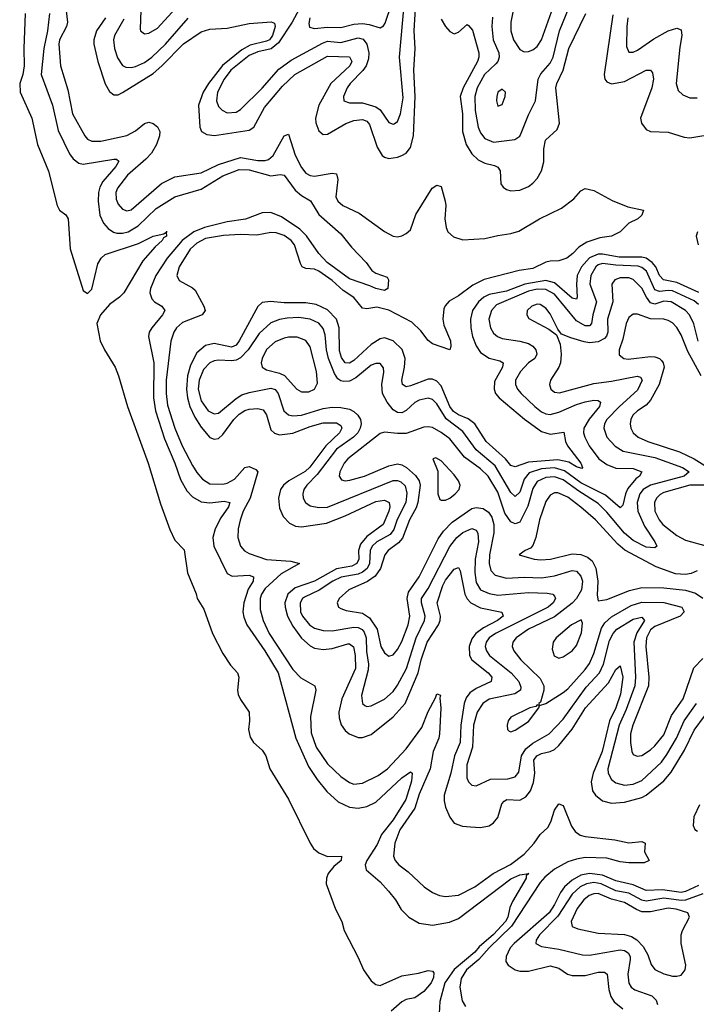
# Model space of a CAD drawing. Header units: inches. Extents: x 1552611 to 1694776, y 811966 to 917215.
# Tile 211 of 256: x 1573839 to 1576939, y 892211 to 896722. Entities that reach past the tile are written whole.
import ezdxf

# ---------------------------------------------------------------- set-up
doc = ezdxf.new("R2010")
doc.units = ezdxf.units.IN
doc.header["$MEASUREMENT"] = 0
doc.layers.add('B5879', color=7, linetype='Continuous')

msp = doc.modelspace()

# ---------------------------------------------------------------- linework, layer by layer
at = {"layer": 'B5879', "color": 5}
for points, elevation in [([(1576110, 896808), (1576090.1, 896710), (1576089.1, 896670), (1576101, 896630), (1576130, 896585.5), (1576150, 896574.4), (1576170, 896575.6), (1576190, 896584.1), (1576210, 896599.7), (1576229.9, 896630), (1576313.2, 896866.8)], 860), ([(1576005.9, 896734.1), (1576002.1, 896690), (1576008.1, 896630), (1576033.8, 896570), (1576035.7, 896550), (1576029.6, 896530), (1576021.1, 896518.9), (1575969.3, 896470), (1575935, 896410), (1575924.6, 896370), (1575925.9, 896305.9), (1575939, 896230), (1575950, 896203.8), (1575970, 896177.5), (1576010, 896161), (1576107.4, 896172.6), (1576130, 896188.9), (1576137.5, 896202.5), (1576170, 896285.7), (1576202.3, 896350), (1576215.2, 896450), (1576226.7, 896473.3), (1576270, 896523.2), (1576283, 896550), (1576313.1, 896670), (1576370, 896814.7)], 840), ([(1574047.8, 896787.8), (1574057.2, 896710), (1574052.9, 896690), (1574021.5, 896630), (1574017.7, 896610), (1574026.2, 896510), (1574059.9, 896399.9), (1574081.3, 896290), (1574137, 896190), (1574150, 896174.3), (1574170, 896164.8), (1574210, 896165.4), (1574330, 896192), (1574370, 896212.9), (1574410, 896245.6), (1574430, 896252.8), (1574450, 896246.3), (1574470, 896230.5), (1574480.6, 896210), (1574479.2, 896190), (1574465.3, 896150), (1574442.4, 896110), (1574417.4, 896082.6), (1574332.3, 896010), (1574286.3, 895950), (1574279.1, 895930), (1574280.2, 895900.2), (1574290, 895876.1), (1574310, 895853.8), (1574330, 895846.6), (1574350, 895850.9), (1574488.4, 895971.6), (1574550, 896001.6), (1574670, 896019.9), (1574750, 896059.1), (1574850, 896090.1), (1574930, 896076.8), (1574963.7, 896076.3), (1574979.3, 896080.7), (1575000.9, 896099.1), (1575050, 896190.3), (1575070, 896197), (1575101.1, 896101.1), (1575130, 896044.8), (1575150, 896018.9), (1575170, 896007.5), (1575190, 896005.5), (1575270, 896018.9), (1575290, 896015), (1575297.3, 895990), (1575287.3, 895910), (1575295.9, 895890), (1575319.2, 895870), (1575395, 895835), (1575510, 895751.8), (1575550, 895729.5), (1575570, 895727.1), (1575590, 895732.1), (1575610, 895741.7), (1575630, 895759.7), (1575653.4, 895830), (1575729, 895950), (1575750, 895963.6), (1575770, 895957.3), (1575788.2, 895890), (1575790.9, 895870), (1575786.6, 895810), (1575793.1, 895770), (1575801.4, 895750), (1575826.7, 895726.7), (1575870, 895712.9), (1575970, 895719.1), (1576030, 895733.6), (1576090, 895741.8), (1576126.8, 895753.2), (1576221.1, 895810), (1576322.2, 895857.8), (1576378.8, 895901.2), (1576410, 895937.1), (1576430, 895948), (1576470, 895939.1), (1576553.7, 895893.7), (1576624.9, 895864.9), (1576697.3, 895850), (1576690, 895826), (1576670.8, 895810), (1576630.8, 895790), (1576590.8, 895750), (1576550.4, 895730), (1576497.8, 895722.2), (1576437.9, 895702.1), (1576401, 895679), (1576374.1, 895650), (1576346.5, 895630), (1576310, 895617), (1576270, 895616.1), (1576250, 895610.3), (1576190, 895581.5), (1576127.4, 895572.6), (1575967.7, 895532.3), (1575914.7, 895505.3), (1575850, 895456.1), (1575807.4, 895432.6), (1575788.5, 895411.5), (1575782.6, 895397.4), (1575777.2, 895350), (1575783, 895323), (1575813.2, 895250), (1575815.2, 895224.8), (1575810, 895209.8), (1575730, 895237.2), (1575710, 895252.1), (1575676.6, 895296.6), (1575635.6, 895335.6), (1575530, 895391.6), (1575474.8, 895405.2), (1575430, 895397.6), (1575410, 895400.5), (1575369.7, 895449.7), (1575321.1, 895481.1), (1575270, 895526.6), (1575210, 895570.3), (1575190, 895579.5), (1575150, 895582.2), (1575133.5, 895590), (1575124.8, 895604.8), (1575097.4, 895690), (1575082.7, 895710), (1575050, 895733.9), (1575014, 895746), (1574990, 895746.3), (1574924.7, 895735.3), (1574850, 895737.4), (1574773.2, 895733.2), (1574690, 895718.7), (1574650, 895697.4), (1574619.5, 895670), (1574570.1, 895590), (1574558.4, 895550), (1574570, 895527.2), (1574630, 895493.9), (1574642.4, 895482.4), (1574682.7, 895410), (1574689.2, 895390), (1574674.9, 895370), (1574585.3, 895334.7), (1574557.8, 895310), (1574544.4, 895290), (1574530.8, 895249.2), (1574509.8, 895070), (1574509.8, 895010), (1574516.6, 894956.6), (1574550.1, 894850), (1574583.8, 894770), (1574630, 894679.8), (1574650, 894647.5), (1574677.1, 894617.1), (1574710, 894596), (1574770, 894594.1), (1574790, 894598.9), (1574822.6, 894617.4), (1574870, 894670.1), (1574890, 894675), (1574921.4, 894661.4), (1574930.7, 894650.7), (1574894.4, 894530), (1574863, 894470), (1574849.5, 894429.5), (1574840.4, 894390), (1574837.8, 894350), (1574850.1, 894310), (1574868.5, 894288.5), (1574890, 894276), (1574970, 894249.7), (1575081.1, 894241.1), (1575121.1, 894230), (1575036.6, 894183.4), (1574963.6, 894116.4), (1574947.4, 894090), (1574941.3, 894070), (1574940.5, 894020.5), (1574954.3, 893970), (1574982.5, 893910), (1575090, 893744.4), (1575127.2, 893707.2), (1575191.7, 893670), (1575195.9, 893650), (1575171.8, 893530), (1575174.5, 893454.5), (1575197.8, 893390), (1575250, 893313.1), (1575310, 893255.3), (1575350, 893227.6), (1575370, 893220.4), (1575410, 893223.8), (1575480.8, 893259.2), (1575524.3, 893290), (1575610, 893381.3), (1575681.2, 893478.8), (1575710, 893552.4), (1575744.7, 893615.3), (1575750, 893632.9), (1575767.7, 893627.7), (1575764.2, 893615.8), (1575768.7, 893568.7), (1575762.6, 893450), (1575758.9, 893430), (1575732.9, 893370), (1575719.5, 893290), (1575670, 893174.7), (1575650.2, 893109.8), (1575580.5, 893010), (1575558, 892950), (1575552.1, 892890), (1575559.8, 892870), (1575575.9, 892850), (1575618.6, 892818.6), (1575691.5, 892750), (1575730, 892723), (1575763, 892710), (1575790, 892705.3), (1575850, 892712.1), (1575923.9, 892750), (1576009.1, 892810.9), (1576088.1, 892851.9), (1576150, 892898.5), (1576196.9, 892950), (1576223.4, 892990), (1576258.5, 893021.5), (1576272.6, 893047.4), (1576290, 893100.9), (1576310, 893130.3), (1576330, 893122), (1576367.3, 893027.3), (1576383.6, 893003.6), (1576406.9, 892986.9), (1576430, 892979.9), (1576565.5, 892965.5), (1576630, 892951.2), (1576690, 892956.5), (1576704.9, 892950), (1576702.3, 892910), (1576723.1, 892870), (1576700.4, 892859.6), (1576630, 892859.4), (1576590, 892864.7), (1576530, 892880.6), (1576430, 892883.6), (1576390, 892876.8), (1576350, 892863.3), (1576289.7, 892830.3), (1576245.9, 892794.1), (1576224.6, 892770), (1576092.2, 892570), (1575989.8, 892470), (1575942.8, 892417.2), (1575885.8, 892370), (1575862.3, 892330), (1575855.9, 892290), (1575867.1, 892227.1), (1575881.3, 892201.3)], 780), ([(1574231.3, 896730), (1574190.9, 896670), (1574178.4, 896630), (1574178.2, 896610), (1574196.8, 896530), (1574230, 896427.4), (1574250, 896392.3), (1574270, 896378), (1574290, 896378.3), (1574310, 896388.2), (1574450, 896476), (1574490, 896509.7), (1574590, 896610.9), (1574670, 896666.5), (1574710, 896678.3), (1574790, 896683.4), (1574890, 896703.9), (1574991.6, 896711.6), (1575005.7, 896705.7), (1575009.4, 896690), (1574997.2, 896650), (1574982.9, 896630), (1574970, 896622.8), (1574894.2, 896605.8), (1574855.9, 896584.1), (1574768.3, 896511.7), (1574703.2, 896430), (1574679.8, 896390), (1574658.5, 896330), (1574664.7, 896230), (1574671.2, 896210), (1574695.7, 896195.7), (1574731.5, 896191.5), (1574890, 896215.8), (1574910.9, 896230), (1574961.2, 896318.8), (1575043.3, 896416.7), (1575099.1, 896470), (1575250, 896555.2), (1575350, 896551.6), (1575360.1, 896530), (1575351.3, 896510), (1575264.6, 896430), (1575209.5, 896330), (1575194.9, 896270), (1575196, 896250), (1575210, 896212.4), (1575230, 896195.8), (1575250, 896196.8), (1575333.1, 896246.9), (1575370, 896259.9), (1575410, 896264.4), (1575430, 896256.8), (1575442.2, 896242.2), (1575477.4, 896137.4), (1575500.1, 896100.1), (1575510, 896091.9), (1575530, 896086.2), (1575570, 896091.5), (1575590, 896099.1), (1575610, 896110.9), (1575630, 896135.9), (1575643.3, 896190), (1575650.7, 896370), (1575644.6, 896490), (1575650.9, 896589.1), (1575646.6, 896670), (1575652.5, 896772.5)], 820), ([(1574394.1, 896765.9), (1574390, 896678), (1574391.8, 896670), (1574410, 896656.9), (1574430, 896659.3), (1574470, 896683.5), (1574568.8, 896791.2)], 860), ([(1575119, 896770), (1575087.7, 896710), (1575024.6, 896615.4), (1574991.6, 896588.4), (1574930, 896575), (1574890, 896557.1), (1574806.3, 896490), (1574775.1, 896450), (1574745.4, 896390), (1574740.4, 896350), (1574750, 896324), (1574766.6, 896306.6), (1574790, 896295.5), (1574830, 896298), (1574850.7, 896310), (1574950, 896407.9), (1575025.6, 896494.4), (1575083.3, 896536.7), (1575225.8, 896614.2), (1575250, 896623.3), (1575310, 896617), (1575390, 896638.6), (1575412.3, 896632.3), (1575429.6, 896610), (1575438.8, 896570), (1575436.8, 896543.2), (1575425.8, 896510), (1575411.6, 896488.4), (1575352.8, 896430), (1575339.2, 896410), (1575321.8, 896370), (1575324, 896350), (1575350, 896341.2), (1575410, 896341.4), (1575470, 896322.7), (1575490, 896308.2), (1575530, 896251.2), (1575550, 896242.8), (1575554.7, 896245.3), (1575570, 896255.6), (1575583.8, 896290), (1575596.5, 896363.5), (1575579.2, 896550), (1575601.2, 896790)], 840), ([(1575167.6, 896730), (1575163.6, 896703.6), (1575167.5, 896687.5), (1575190, 896680.7), (1575250, 896688.3), (1575310, 896686.7), (1575370, 896701), (1575410, 896704), (1575440.3, 896700.3), (1575490, 896684.1), (1575505.8, 896694.2), (1575513.9, 896706.1), (1575544, 896796)], 860), ([(1573864.4, 896750), (1573857.8, 896590), (1573859.5, 896510), (1573852.5, 896470), (1573838.6, 896430), (1573840.1, 896390), (1573894.3, 896270), (1573919.8, 896150), (1573970, 896027.3), (1574010.4, 895870.4), (1574020.7, 895850), (1574050, 895827.3), (1574060.4, 895810), (1574070, 895672), (1574130, 895481), (1574150, 895467.3), (1574170, 895486.8), (1574196.3, 895603.7), (1574211.8, 895630), (1574230, 895646.5), (1574382.7, 895697.3), (1574450, 895730.7), (1574499.2, 895740.8), (1574510.5, 895747.8)], 740), ([(1573975, 896750), (1573966.6, 896670), (1573949.4, 896590), (1573937.8, 896470), (1573988.5, 896330), (1574014.7, 896214.7), (1574067.2, 896107.2), (1574084, 896084), (1574110, 896065.1), (1574130, 896059.8), (1574270, 896082.3), (1574282.4, 896082.4), (1574293.5, 896073.5), (1574279.1, 896050), (1574219.8, 895980.2), (1574205.8, 895954.2), (1574199.3, 895930), (1574198.1, 895890), (1574206.3, 895826.3), (1574223.4, 895790), (1574244.7, 895764.7), (1574268, 895748), (1574283.6, 895743.6), (1574310, 895743.4), (1574335.7, 895750), (1574381.9, 895778.1), (1574463.4, 895856.6), (1574548.9, 895910), (1574670, 895945.2), (1574770, 896007.2), (1574844.5, 896035.5), (1574890, 896034.7), (1574990, 896006.7), (1575032.5, 896012.5), (1575050, 896009.3), (1575101.1, 895941.1), (1575130, 895916.6), (1575171.5, 895891.5), (1575209, 895829), (1575310, 895741.1), (1575359.4, 895679.4), (1575426, 895610), (1575453, 895573), (1575470, 895561.3), (1575523, 895543), (1575528.2, 895530), (1575526, 895490), (1575510, 895481), (1575470, 895489.9), (1575443.1, 895503.1), (1575350, 895534), (1575247, 895610), (1575209.9, 895650), (1575152.3, 895732.3), (1575122.7, 895762.7), (1575039, 895819), (1574990, 895838.6), (1574950, 895837.3), (1574872.7, 895807.3), (1574790, 895795.8), (1574686.2, 895770), (1574637.4, 895750), (1574582.7, 895710), (1574513.9, 895630), (1574462.5, 895550), (1574438.5, 895490), (1574435.7, 895470), (1574443.7, 895443.7), (1574456.5, 895430), (1574490.4, 895410), (1574503.6, 895390), (1574493.7, 895370), (1574444.1, 895310), (1574432.7, 895290), (1574429.2, 895270), (1574453.8, 895150), (1574452.1, 894990), (1574461.5, 894930), (1574502.3, 894802.3), (1574549.2, 894690), (1574575, 894615), (1574603.9, 894563.9), (1574630, 894536.8), (1574670, 894513.5), (1574710, 894508.9), (1574776.1, 894516.1), (1574801.7, 894510), (1574796.2, 894490), (1574760.7, 894439.3), (1574734.6, 894390), (1574723.8, 894350), (1574728.9, 894310), (1574790, 894184.7), (1574812.7, 894172.7), (1574890, 894177.2), (1574910.2, 894170), (1574909.3, 894150), (1574886.3, 894113.7), (1574865.2, 894050), (1574860.9, 894010), (1574865.5, 893985.5), (1574879.8, 893950), (1574961.7, 893830), (1575023.3, 893730), (1575103.4, 893430), (1575161.5, 893301.5), (1575201.6, 893241.6), (1575246.4, 893186.4), (1575298.2, 893138.2), (1575350, 893115.1), (1575390, 893110.1), (1575430, 893116.8), (1575470, 893137.8), (1575590, 893249.5), (1575630, 893276.2), (1575637.3, 893270), (1575634.2, 893234.2), (1575607.7, 893150), (1575550, 893055.9), (1575496.8, 892990), (1575476.5, 892943.5), (1575430.1, 892870), (1575422.4, 892850), (1575426.7, 892826.7), (1575490, 892772.8), (1575529.3, 892730), (1575560.6, 892690), (1575586.1, 892646.1), (1575621.3, 892610), (1575670, 892583.6), (1575730, 892573.8), (1575808.1, 892588.1), (1575850, 892604.6), (1576090, 892786.2), (1576130, 892804.8), (1576171.2, 892811.2), (1576160.2, 892799.8), (1576159.7, 892790), (1576097.2, 892682.8), (1576085.3, 892654.7), (1576075.6, 892610), (1576064.8, 892590), (1576010, 892530.8), (1575944.9, 892475.1), (1575924.7, 892450), (1575829.5, 892370.5), (1575787.7, 892310), (1575764.4, 892224.4), (1575760.7, 892170)], 760), ([(1574315.3, 896724.7), (1574272.6, 896650), (1574269.1, 896630), (1574273.6, 896590), (1574287.1, 896547.1), (1574310, 896511.9), (1574324.4, 896504.4), (1574350, 896502.1), (1574370, 896507), (1574410, 896526.3), (1574443.6, 896550), (1574507.2, 896610), (1574611.1, 896728.9)], 840), ([(1575770, 896723.8), (1575790, 896690.2), (1575810, 896667.3), (1575830, 896656.9), (1575850, 896665.2), (1575890, 896699), (1575895.8, 896695.8), (1575913.3, 896673.3), (1575942.9, 896570), (1575943.4, 896550), (1575935.9, 896530), (1575870.4, 896410), (1575857.9, 896370), (1575867.6, 896290), (1575868.4, 896210), (1575885.4, 896150), (1575910, 896107.5), (1575939.6, 896079.6), (1575970, 896063.9), (1576013.8, 896053.8), (1576030, 896045.5), (1576040.2, 896030), (1576043.5, 895970), (1576054.7, 895954.7), (1576070, 895943.9), (1576090, 895937.8), (1576130, 895940.6), (1576170, 895958), (1576190, 895972.2), (1576210, 895994), (1576230.4, 896029.6), (1576239.9, 896070), (1576241.1, 896130), (1576248.8, 896170), (1576301.3, 896218.7), (1576312.9, 896247.1), (1576295.6, 896410), (1576300.1, 896430), (1576329, 896491), (1576355.6, 896590), (1576433.6, 896750)], 820), ([(1576556.4, 896743.6), (1576516.9, 896470), (1576520.9, 896450), (1576530, 896436.6), (1576550, 896427.7), (1576610, 896439.4), (1576710, 896491), (1576730, 896490.3), (1576739, 896479), (1576743.7, 896450), (1576736.3, 896410), (1576684.2, 896270), (1576688.1, 896248.1), (1576710, 896218.3), (1576730.2, 896210.2), (1576810, 896207.3), (1576884.2, 896184.2), (1576910, 896180.7), (1577030, 896200.6)], 820), ([(1576626.3, 896730), (1576621, 896690), (1576619.4, 896599.4), (1576630, 896572.4), (1576650, 896572.4), (1576670, 896581.7), (1576745.3, 896634.7), (1576810, 896670.1), (1576850, 896682.6), (1576870, 896675.8), (1576873.6, 896650), (1576863.7, 896596.3), (1576847.2, 896430), (1576856.9, 896396.9), (1576877, 896377), (1576910, 896363.9), (1576943.9, 896363.9)], 840), ([(1574510.5, 895747.8), (1574511.2, 895730), (1574497.8, 895722.2), (1574491, 895710), (1574458.8, 895681.2), (1574403.1, 895616.9), (1574315.3, 895470), (1574296.4, 895450), (1574250, 895417.8), (1574209.4, 895370), (1574192.9, 895330), (1574207.9, 895250), (1574226.7, 895210), (1574275.6, 895130), (1574291.7, 895090), (1574332.8, 894950), (1574426.9, 894690), (1574484.2, 894504.2), (1574526.4, 894386.4), (1574550, 894338), (1574592.8, 894292.8), (1574608.2, 894188.2), (1574647.7, 894092.3), (1574652.4, 894070), (1574682, 894022), (1574722.8, 893910), (1574770, 893818.8), (1574805.1, 893765.1), (1574836.3, 893730), (1574843, 893710), (1574837.1, 893650), (1574840.4, 893630), (1574850, 893607.3), (1574890.3, 893550), (1574892.2, 893510), (1574887, 893470), (1574894.6, 893434.6), (1574910, 893411), (1574950, 893376), (1574966, 893350), (1574984.7, 893290), (1575070, 893151), (1575169.3, 892949.3), (1575185.4, 892925.4), (1575210, 892905.3), (1575250, 892888.9), (1575314, 892890), (1575311.7, 892870), (1575277.7, 892842.3), (1575252.8, 892810), (1575244.9, 892790), (1575242.6, 892762.6), (1575286.5, 892646.5), (1575314.4, 892590), (1575324.9, 892550), (1575390, 892425.5), (1575413.6, 892370), (1575450, 892318.7), (1575470, 892302.6), (1575490, 892298.3), (1575590, 892341.3), (1575666.7, 892353.3), (1575710, 892366), (1575730, 892363.8), (1575736, 892356), (1575734.4, 892334.4), (1575724.8, 892310), (1575690, 892269.9), (1575650, 892241.7), (1575610, 892233.1), (1575590, 892223.1), (1575540.7, 892179.3)], 740), ([(1576944.4, 895750), (1576938.1, 895730), (1576947.5, 895690)], 820), ([(1576951.7, 895471.7), (1576850, 895517.9), (1576789.8, 895529.8), (1576771, 895550), (1576753.4, 895590), (1576736.7, 895610), (1576710, 895628.7), (1576690, 895634.4), (1576586.4, 895633.6), (1576510, 895648.1), (1576490, 895647.1), (1576450, 895630.3), (1576412.8, 895590), (1576393.9, 895550), (1576390.3, 895510), (1576393.6, 895450), (1576390, 895442), (1576370, 895445.5), (1576290, 895516.8), (1576250, 895526.5), (1576153.6, 895510), (1576070, 895478.9), (1575990, 895462.5), (1575965.1, 895450), (1575941.8, 895430), (1575913.7, 895390), (1575903.9, 895350), (1575905.6, 895310), (1575914.3, 895270), (1575930, 895227.6), (1575950, 895196.6), (1575990, 895172), (1576039.3, 895159.3), (1576053.7, 895150), (1576051, 895130), (1576014.9, 895065.1), (1576012.6, 895030), (1576019.9, 895010), (1576035.6, 894990), (1576152.5, 894892.5), (1576230, 894835.2), (1576270, 894822.9), (1576331.9, 894831.9), (1576340.1, 894790), (1576348.9, 894770), (1576410.7, 894690), (1576418.3, 894670), (1576414.9, 894665.1), (1576390, 894673.8), (1576354.9, 894694.9), (1576305, 894705), (1576170, 894694.8), (1576110, 894673.4), (1576090, 894679.5), (1576064.3, 894710), (1575975.8, 894790), (1575924, 894870), (1575893.4, 894893.4), (1575850, 894911.3), (1575826.6, 894926.6), (1575809.7, 894950), (1575770, 895044.3), (1575750, 895066), (1575730, 895075.4), (1575710, 895075.5), (1575630, 895044.5), (1575610, 895040.5), (1575593.1, 895050), (1575589.9, 895070), (1575602.6, 895130), (1575605.3, 895170), (1575590.7, 895210.7), (1575550, 895250.4), (1575510, 895264.3), (1575490, 895260.4), (1575450, 895234.2), (1575370, 895159.9), (1575350, 895147.7), (1575330, 895149.9), (1575313.9, 895173.9), (1575304.5, 895204.5), (1575303.2, 895310), (1575290.3, 895350), (1575250, 895393.1), (1575197.7, 895417.7), (1575150, 895424.8), (1575050, 895424.5), (1574988.4, 895431.6), (1574950, 895426.1), (1574930, 895408), (1574844.2, 895250), (1574830, 895231.3), (1574810, 895222.3), (1574730, 895239), (1574690.1, 895229.9), (1574650, 895195.4), (1574620.7, 895139.3), (1574607.9, 895090), (1574603.5, 895030), (1574607.9, 894990), (1574619, 894950), (1574640.8, 894900.8), (1574670, 894855), (1574710, 894808.4), (1574730, 894799.8), (1574750, 894803.2), (1574770, 894821), (1574819.5, 894890), (1574844.5, 894915.5), (1574870, 894932), (1574890, 894938.3), (1574930, 894940.5), (1574954.6, 894934.6), (1574970, 894911.6), (1574990, 894843.5), (1575007.1, 894827.1), (1575030, 894820.5), (1575090, 894827.8), (1575170, 894858.5), (1575230, 894875.5), (1575290, 894874.5), (1575310, 894863.6), (1575315.5, 894850), (1575303.6, 894830), (1575242.2, 894770), (1575168.6, 894671.4), (1575147.3, 894652.7), (1575072.5, 894610), (1575047.7, 894590), (1575033.7, 894570), (1575024.9, 894530), (1575030, 894484.9), (1575046.1, 894446.1), (1575075.1, 894415.1), (1575102.2, 894402.2), (1575130, 894398.8), (1575244.3, 894415.7), (1575330, 894448.9), (1575470, 894514.6), (1575510, 894521.3), (1575532, 894510), (1575534.8, 894490), (1575530.7, 894470), (1575504.9, 894410), (1575430, 894354.9), (1575401, 894319), (1575391.6, 894290), (1575392.6, 894250), (1575383.9, 894230), (1575360.8, 894219.2), (1575290, 894206.2), (1575190, 894149.7), (1575101, 894119), (1575067.5, 894090), (1575054.1, 894050), (1575055, 894030), (1575066.1, 893990), (1575090, 893942.9), (1575130, 893888.7), (1575170, 893853.3), (1575190, 893843), (1575230, 893836.8), (1575270, 893841.4), (1575342.1, 893862.1), (1575350, 893862.6), (1575368.2, 893848.2), (1575376.3, 893810), (1575377.4, 893750), (1575314.3, 893610), (1575301.7, 893550), (1575303.3, 893523.3), (1575312.4, 893492.4), (1575330, 893465.7), (1575348.4, 893450), (1575390, 893433.5), (1575410, 893433.4), (1575450, 893447.3), (1575550, 893527.9), (1575605.2, 893590), (1575665.4, 893730), (1575678.2, 893790), (1575705.3, 893870), (1575757.3, 893950), (1575765.2, 893970), (1575766.7, 893990), (1575752.3, 894050), (1575778.5, 894130), (1575790, 894154.1), (1575830, 894205), (1575850, 894212.3), (1575857.7, 894197.7), (1575878.4, 894090), (1575889.1, 894069.1), (1575906.5, 894050), (1575950, 894027.5), (1576048.4, 894008.4), (1576054.5, 893990), (1576028.8, 893970), (1575964.1, 893935.9), (1575928.6, 893910), (1575910, 893884.9), (1575898.3, 893850), (1575900.2, 893810), (1575911, 893790), (1575985.5, 893730), (1576002.8, 893710), (1575999.7, 893690), (1575930, 893658.8), (1575901.7, 893638.3), (1575884.4, 893615.6), (1575875.8, 893590), (1575860.7, 893490), (1575857.7, 893410), (1575831.2, 893350), (1575815.1, 893270), (1575784.5, 893170), (1575784, 893144), (1575790, 893114.9), (1575810, 893068.4), (1575830, 893040.9), (1575867.7, 893027.7), (1575904, 893024), (1575950, 893021.5), (1575990, 893029.2), (1576010, 893042.2), (1576030, 893067.6), (1576048.3, 893130), (1576058.2, 893141.8), (1576071.1, 893148.9), (1576130, 893147.3), (1576158.3, 893161.7), (1576179.5, 893190), (1576193.1, 893226.9), (1576198.9, 893270), (1576195.1, 893330), (1576208.2, 893350), (1576230, 893360.2), (1576270.4, 893369.6), (1576290, 893379.2), (1576310, 893396.9), (1576370, 893472), (1576431.3, 893570), (1576536.3, 893683.7), (1576570, 893745.2), (1576590, 893761.3), (1576602.1, 893710), (1576592.3, 893632.3), (1576570.8, 893570), (1576542.2, 893510), (1576507.8, 893370), (1576467.1, 893270), (1576456.9, 893230), (1576463.3, 893190), (1576477, 893170), (1576510, 893143.3), (1576550, 893132.2), (1576610, 893137.7), (1576690, 893158.6), (1576710, 893170.1), (1576790, 893235), (1576824.6, 893275.4), (1576885.1, 893374.9), (1576930, 893467.3), (1577024.5, 893595.5)], 820), ([(1576950, 895416.9), (1576930, 895434.5), (1576830, 895479.3), (1576810, 895481.6), (1576770, 895476.1), (1576750, 895483.9), (1576711.1, 895570), (1576690, 895586.5), (1576672.2, 895592.2), (1576570, 895596.7), (1576510, 895604.9), (1576490, 895599.4), (1576478.7, 895590), (1576456.5, 895550), (1576452.2, 895510), (1576482.2, 895430), (1576464.9, 895370), (1576459.8, 895330), (1576450, 895319), (1576430, 895318.9), (1576390, 895342.6), (1576290, 895463.7), (1576250, 895485.3), (1576210, 895488.1), (1576170, 895478.8), (1576024.4, 895415.6), (1576001.4, 895390), (1575989.1, 895350), (1575996.1, 895310), (1576010, 895285.4), (1576028, 895270), (1576050, 895261.5), (1576130, 895249.2), (1576170, 895238.3), (1576190, 895226.4), (1576204.3, 895210), (1576208.8, 895190), (1576199.8, 895170), (1576170, 895149.9), (1576134, 895110), (1576111.5, 895070), (1576110.9, 895050.9), (1576120.1, 895030), (1576136.6, 895010), (1576199.6, 894950), (1576230, 894925.6), (1576250, 894915.7), (1576270, 894913), (1576310, 894923.5), (1576390, 894958.9), (1576430, 894971.6), (1576470, 894978.8), (1576490, 894977.1), (1576499.7, 894970), (1576495.5, 894950), (1576447.7, 894892.3), (1576424.7, 894850), (1576423.1, 894830), (1576427.8, 894810), (1576447.7, 894770), (1576493.2, 894710), (1576530, 894683.5), (1576570, 894667.8), (1576650, 894665.4), (1576690.3, 894650), (1576678.9, 894630), (1576661.9, 894618.1), (1576625.6, 894574.4), (1576614.5, 894550), (1576602.3, 894497.7), (1576590, 894485.2), (1576523.7, 894543.7), (1576410, 894600.8), (1576335.9, 894655.9), (1576290, 894668.8), (1576230, 894665), (1576173.7, 894646.3), (1576150, 894617.4), (1576130, 894557.7), (1576110, 894538.1), (1576090, 894555.9), (1576018.2, 894678.2), (1575930, 894750.8), (1575870, 894834.8), (1575793.4, 894893.4), (1575750, 894961.6), (1575730, 894981.3), (1575710, 894988.7), (1575670, 894979.6), (1575650, 894967.5), (1575610, 894931), (1575590, 894921.1), (1575570, 894922.5), (1575550, 894935), (1575522.1, 894970), (1575502, 895010), (1575497.6, 895050), (1575507.4, 895107.4), (1575506.4, 895126.4), (1575490, 895146.4), (1575470, 895146.6), (1575450, 895138.5), (1575378.4, 895081.6), (1575350, 895066.2), (1575323.7, 895063.7), (1575310, 895066.9), (1575297.3, 895077.3), (1575281.5, 895101.5), (1575254.2, 895170), (1575244.9, 895210), (1575238.7, 895278.7), (1575230, 895306.6), (1575210, 895330.9), (1575170.5, 895350.5), (1575117.2, 895357.2), (1575065.1, 895354.9), (1575030, 895349.1), (1574990, 895332.4), (1574935.5, 895284.5), (1574886.1, 895210), (1574850, 895173.3), (1574830, 895162.8), (1574810, 895158.9), (1574750, 895162.8), (1574730, 895159.7), (1574710, 895149.9), (1574680.8, 895119.2), (1574661.3, 895070), (1574656.2, 895030), (1574670, 894975.9), (1574702.6, 894930), (1574730, 894915.8), (1574750, 894919.8), (1574830, 894986.8), (1574856.8, 895003.2), (1574890, 895014.4), (1574990, 895033.4), (1575010, 895027.5), (1575023.3, 895010), (1575048.6, 894930), (1575071, 894911), (1575090, 894907.1), (1575130, 894910.5), (1575230, 894941.1), (1575270, 894947.2), (1575310, 894945.5), (1575350, 894937.2), (1575370, 894926.6), (1575387.9, 894910), (1575399.9, 894890), (1575403.5, 894870), (1575399.7, 894850), (1575388.5, 894830), (1575367.8, 894810), (1575290, 894753.9), (1575201.5, 894638.5), (1575154, 894590), (1575141.4, 894570), (1575135.9, 894550), (1575137.1, 894530), (1575148.4, 894510), (1575170, 894495.5), (1575210, 894486.5), (1575250, 894488.9), (1575550, 894611.2), (1575570, 894611.2), (1575584.9, 894604.9), (1575605.7, 894585.7), (1575612.6, 894552.6), (1575608.6, 894510), (1575568.5, 894431.5), (1575553.7, 894386.3), (1575536.4, 894363.6), (1575475.3, 894330), (1575454.5, 894310), (1575445.3, 894290), (1575441.3, 894230), (1575431.6, 894208.4), (1575410, 894190.5), (1575390, 894182.1), (1575312.4, 894167.6), (1575273.3, 894150), (1575211.1, 894108.9), (1575143.7, 894076.3), (1575134.5, 894070), (1575123.3, 894050), (1575125.5, 894010), (1575134.1, 893990), (1575166.9, 893950), (1575190, 893934.6), (1575230, 893923.4), (1575270, 893922.3), (1575370, 893938.8), (1575390, 893938.1), (1575408.2, 893928.2), (1575416.7, 893916.7), (1575426.6, 893890), (1575428.3, 893828.3), (1575437.3, 893770), (1575435.8, 893744.2), (1575405.3, 893625.3), (1575409.2, 893590), (1575420.5, 893580.5), (1575430, 893575.8), (1575450, 893578), (1575510, 893608.8), (1575550, 893644.2), (1575570, 893673.4), (1575611.9, 893750), (1575656, 893890), (1575694, 893970), (1575696.4, 893990), (1575679.4, 894050), (1575680.3, 894070), (1575710, 894115.6), (1575810, 894308.9), (1575841.8, 894350), (1575870, 894372.8), (1575910, 894390.7), (1575930, 894383.8), (1575938, 894370), (1575940.8, 894330), (1575925.8, 894250), (1575924.4, 894190), (1575930, 894144.4), (1575950.9, 894110), (1575990, 894092.6), (1576030, 894086.1), (1576170, 894097.2), (1576255.2, 894095.2), (1576281.3, 894090), (1576290, 894081.3), (1576294.3, 894070), (1576283.2, 894050), (1576260.5, 894030), (1576018.9, 893910), (1575990.7, 893890), (1575975.9, 893870), (1575971.2, 893850), (1575977.7, 893830), (1575992.4, 893810), (1576090.5, 893730.5), (1576125.6, 893690), (1576135.3, 893664.7), (1576133.8, 893650), (1576107, 893633), (1575990, 893609.4), (1575961.2, 893590), (1575934.4, 893550), (1575918.2, 893490), (1575913.5, 893390), (1575888, 893308), (1575888.1, 893248.1), (1575894.9, 893230), (1575910, 893214.9), (1575930, 893212.2), (1575996.8, 893243.2), (1576076.1, 893243.9), (1576110, 893253.7), (1576125.5, 893274.5), (1576138.6, 893350), (1576158.3, 893381.7), (1576190, 893408.3), (1576265, 893450), (1576330, 893518.1), (1576435.3, 893664.7), (1576496.4, 893730), (1576513.5, 893770), (1576542.2, 893877.8), (1576557.8, 893910), (1576574.9, 893930), (1576650, 893976), (1576690, 893985), (1576701.5, 893970), (1576667.1, 893912.9), (1576653, 893870), (1576660.6, 893710), (1576657.4, 893670), (1576618.6, 893561.4), (1576585.6, 893490), (1576534.5, 893290), (1576534.7, 893270), (1576550, 893241.7), (1576570, 893226), (1576610, 893215.2), (1576650, 893220.1), (1576690, 893237.1), (1576779.4, 893320.6), (1576805, 893355), (1576848.4, 893430), (1576883.1, 893510), (1576940.9, 893590)], 840), ([(1576948.5, 895248.5), (1576928.1, 895328.1), (1576907.6, 895370), (1576889.9, 895390), (1576823.8, 895430), (1576790, 895432.3), (1576750, 895419), (1576730, 895425), (1576711.5, 895450), (1576690, 895492.2), (1576650, 895531.8), (1576630, 895539), (1576590, 895538.8), (1576566.2, 895530), (1576552.6, 895510), (1576557.2, 895430), (1576532, 895350), (1576533.8, 895290), (1576527.7, 895272.3), (1576518.4, 895261.6), (1576490, 895245.5), (1576450, 895242), (1576425.6, 895245.6), (1576363.7, 895263.7), (1576321.8, 895281.8), (1576304.2, 895304.2), (1576270, 895374.5), (1576250, 895400.7), (1576223.4, 895416.6), (1576210, 895418.5), (1576184.9, 895410), (1576164.5, 895390), (1576162, 895370), (1576172.6, 895352.6), (1576263.6, 895303.6), (1576298.3, 895278.3), (1576316.1, 895236.1), (1576320.5, 895190), (1576316.8, 895150), (1576309.4, 895130), (1576271, 895070), (1576267.1, 895050), (1576272.8, 895030), (1576290, 895015.5), (1576311.8, 895011.8), (1576470, 895055.2), (1576550, 895065.3), (1576668.6, 895088.6), (1576683.8, 895083.8), (1576690.7, 895070), (1576670, 895025.2), (1576586.7, 894950), (1576530.1, 894890), (1576519.3, 894870), (1576516.1, 894850), (1576529.5, 894810), (1576567.8, 894767.8), (1576604.6, 894744.6), (1576750, 894716.5), (1576875.6, 894670), (1576906.7, 894650), (1576884.5, 894630), (1576730, 894589.7), (1576696, 894570), (1576680.3, 894550), (1576667.8, 894510), (1576671.8, 894470), (1576701.3, 894401.3), (1576749.4, 894330), (1576758, 894310), (1576750, 894302), (1576710, 894305.5), (1576650, 894335.3), (1576610, 894369.9), (1576530, 894466.1), (1576490, 894505.6), (1576401.5, 894561.5), (1576330, 894614), (1576290, 894627.1), (1576250, 894624.9), (1576210, 894605.8), (1576190, 894573.8), (1576167, 894493), (1576134.3, 894425.7), (1576130, 894419.9), (1576110, 894412.2), (1576090, 894421.6), (1576061.4, 894461.4), (1576030, 894557.8), (1575984.9, 894630), (1575950, 894664.5), (1575877.2, 894717.2), (1575810, 894801.4), (1575770, 894831.3), (1575730, 894853.6), (1575710, 894857.2), (1575690, 894854.7), (1575610, 894826.9), (1575570, 894825.8), (1575510, 894833), (1575490, 894825.8), (1575341.9, 894710), (1575325.7, 894690), (1575306.4, 894650), (1575303.2, 894630), (1575313.5, 894613.5), (1575329.5, 894609.5), (1575351.8, 894611.8), (1575418.5, 894630), (1575530, 894678.6), (1575570, 894686.6), (1575590, 894683.4), (1575611.2, 894671.1), (1575653.2, 894633.2), (1575669.8, 894609.8), (1575673.2, 894590), (1575662.9, 894510), (1575654.9, 894485.1), (1575625.5, 894430), (1575593.5, 894346.5), (1575575.1, 894324.9), (1575527.4, 894290), (1575512, 894270), (1575492.8, 894207.2), (1575468, 894172), (1575432.5, 894147.5), (1575347.2, 894110), (1575302.8, 894070), (1575292.8, 894050), (1575300.3, 894030), (1575310, 894024.5), (1575335, 894015), (1575410, 894003.8), (1575441.8, 893981.8), (1575476.4, 893930), (1575494, 893850), (1575510, 893820.8), (1575530, 893805.5), (1575550, 893812.2), (1575570, 893836.3), (1575590, 893873.7), (1575619, 893950), (1575626.2, 893990), (1575613.6, 894070), (1575620.4, 894099.6), (1575670, 894170.1), (1575756.5, 894343.5), (1575780.6, 894379.4), (1575819.8, 894420.2), (1575910, 894481.9), (1575930, 894487.2), (1575961.9, 894481.9), (1575986.4, 894466.4), (1576002.6, 894442.6), (1576011.1, 894410), (1576011.9, 894371.9), (1575992.3, 894270), (1575989.7, 894230), (1575998.2, 894198.2), (1576017.4, 894177.4), (1576070, 894163.1), (1576150, 894168), (1576230, 894165.7), (1576290, 894173.9), (1576370, 894198.4), (1576390, 894195.4), (1576410, 894173.2), (1576417.7, 894150), (1576413.7, 894110), (1576389.7, 894070), (1576370.8, 894049.2), (1576290, 893985.7), (1576170, 893929.9), (1576114.4, 893890), (1576098.8, 893870), (1576095.3, 893850), (1576102.4, 893830), (1576136, 893790), (1576224.1, 893704.1), (1576240.9, 893670), (1576241.4, 893650), (1576224.8, 893595.2), (1576217.3, 893590), (1576219.8, 893580.2), (1576210, 893582.7), (1576203.7, 893576.3), (1576176.3, 893570), (1576090, 893526), (1576077.4, 893510), (1576072, 893490), (1576073.4, 893470), (1576082.3, 893462.3), (1576090, 893459.5), (1576110, 893466.7), (1576170, 893506.7), (1576218.4, 893570), (1576220.1, 893579.9), (1576250, 893589.3), (1576330, 893639.5), (1576350, 893656), (1576430, 893745.1), (1576450, 893772.4), (1576470, 893817.7), (1576505.6, 893934.4), (1576520.7, 893959.3), (1576550, 893986.8), (1576641.5, 894038.5), (1576690, 894053), (1576790, 894051.9), (1576872.6, 894030), (1576883.8, 894010), (1576865.6, 893990), (1576750, 893942.3), (1576730, 893926.7), (1576710.4, 893890), (1576708.8, 893850), (1576722.3, 893710), (1576719.9, 893670), (1576647.8, 893490), (1576638.5, 893450), (1576637.8, 893410), (1576643.5, 893370), (1576650, 893355.8), (1576667.8, 893347.8), (1576690, 893351), (1576730, 893377.2), (1576750, 893395.5), (1576790, 893446.1), (1576825.4, 893534.6), (1576879.7, 893610), (1576928, 893752), (1576970, 893795.5)], 860), ([(1576960.9, 895090), (1576901.1, 895201.1), (1576870, 895278), (1576850, 895312.2), (1576830, 895333), (1576810, 895344.3), (1576790, 895349.3), (1576730, 895350.7), (1576670, 895373.4), (1576650, 895373.3), (1576630, 895357.2), (1576618, 895330), (1576602.1, 895257.9), (1576585.8, 895210), (1576585.8, 895185.8), (1576607.7, 895170), (1576626.9, 895166.9), (1576730, 895179.3), (1576750, 895177.8), (1576770.1, 895170.1), (1576780, 895160), (1576787.7, 895150), (1576792.7, 895130), (1576769.3, 895050), (1576730, 894978.3), (1576710, 894955.8), (1576669.4, 894930), (1576649, 894910), (1576639.5, 894890), (1576636.6, 894870), (1576639.4, 894850), (1576649.4, 894830), (1576673.2, 894810), (1576717.2, 894790), (1576861.7, 894741.7), (1576930, 894709.8), (1576990, 894672.6)], 880), ([(1577076.3, 894590), (1576910, 894589.5), (1576790, 894555.3), (1576773.5, 894546.5), (1576757.2, 894530), (1576748.2, 894510), (1576749.6, 894470), (1576769.6, 894430), (1576786.5, 894410), (1576850, 894359.1), (1576890, 894337.1), (1576988.9, 894310)], 880), ([(1576943, 894197), (1576915.2, 894184.8), (1576890, 894180.4), (1576843.9, 894183.9), (1576755.1, 894215.1), (1576612.1, 894292.1), (1576579.9, 894319.9), (1576476.9, 894430), (1576410, 894489.4), (1576350, 894533.8), (1576305.4, 894554.6), (1576290, 894554.6), (1576270, 894544.2), (1576250, 894514.5), (1576220.8, 894430), (1576203.9, 894350), (1576190, 894313), (1576179, 894301), (1576154.8, 894290), (1576127.7, 894270), (1576196, 894250), (1576227.3, 894247.3), (1576270.9, 894250.9), (1576370, 894274.2), (1576410, 894271.9), (1576440.3, 894260.3), (1576462.8, 894242.8), (1576479.3, 894210), (1576488.1, 894150), (1576485, 894085), (1576490, 894060.4), (1576530, 894066.4), (1576633.6, 894106.4), (1576690, 894120.1), (1576790, 894119.7), (1576890, 894108.5), (1576935.1, 894095.1), (1576970, 894072.4)], 880), ([(1576954.1, 893125.9), (1576927.9, 893070), (1576925.4, 893030), (1576932.8, 893012.8), (1576945.1, 893005.1)], 820), ([(1576950, 892755.5), (1576890, 892728.1), (1576870, 892724.2), (1576783.8, 892736.2), (1576710, 892732.5), (1576650, 892758.7), (1576570, 892777.5), (1576510, 892803.3), (1576450, 892811), (1576410, 892803.4), (1576370, 892780.8), (1576335.7, 892750), (1576316.5, 892723.5), (1576290, 892668), (1576265.5, 892630), (1576104.2, 892490), (1576086.5, 892470), (1576067.3, 892430), (1576067.1, 892407.1), (1576076.9, 892390), (1576109.6, 892369.6), (1576130, 892362.7), (1576170, 892363.8), (1576270, 892387.2), (1576310, 892377.6), (1576349.4, 892349.4), (1576370, 892343.3), (1576430, 892342.7), (1576490, 892358.1), (1576518.6, 892358.6), (1576531.5, 892350), (1576538.6, 892278.6), (1576547.1, 892247.1), (1576563.1, 892223.1), (1576603.2, 892190)], 820), ([(1576970, 892717.4), (1576890, 892688.7), (1576870, 892687.4), (1576790, 892697.5), (1576710, 892684.5), (1576690, 892688.7), (1576630, 892720.5), (1576570, 892731.7), (1576503.4, 892763.4), (1576470, 892768.9), (1576436.6, 892763.4), (1576407.6, 892750), (1576370, 892715.7), (1576304.7, 892615.3), (1576221, 892530), (1576205.7, 892505.7), (1576204.2, 892490), (1576230, 892476.6), (1576310, 892463.6), (1576418.6, 892438.6), (1576450, 892437.2), (1576590, 892461.1), (1576610, 892457.9), (1576627, 892447), (1576636.2, 892430), (1576636.6, 892416.6), (1576625.9, 892350), (1576630, 892307.6), (1576641.5, 892290), (1576658.4, 892278.4), (1576736.3, 892250), (1576755, 892230), (1576761.1, 892210)], 840)]:
    msp.add_lwpolyline(points, dxfattribs=dict(at, elevation=elevation))
for points, elevation in [([(1576050, 896403.6), (1576030, 896389.3), (1576024.5, 896370), (1576023.6, 896350), (1576030, 896326.4), (1576050, 896333), (1576063.5, 896370), (1576065.1, 896390)], 860), ([(1574510.5, 895747.8), (1574514, 895750), (1574510.4, 895749.6)], 740), ([(1575070, 895267.5), (1575050, 895262.8), (1575010, 895245.4), (1574970, 895210.6), (1574949.3, 895169.3), (1574944.6, 895150), (1574949.5, 895129.5), (1574970, 895118.6), (1575030, 895102.9), (1575052.4, 895092.4), (1575109.2, 895029.2), (1575130, 895017.5), (1575163.1, 895016.9), (1575190, 895029.2), (1575203.2, 895056.8), (1575198.1, 895110), (1575170, 895222.6), (1575150, 895252.7), (1575110, 895267.3)], 860), ([(1575745.5, 894714.5), (1575731.3, 894710), (1575754.4, 894654.4), (1575754.7, 894550), (1575764.6, 894524.6), (1575770, 894520.3), (1575790, 894520.8), (1575810, 894530.3), (1575834.2, 894550), (1575851.9, 894570), (1575856.8, 894590), (1575849.8, 894610), (1575830, 894636.1), (1575770, 894700.7)], 880), ([(1576412.3, 893972.3), (1576366.9, 893950), (1576297.4, 893890), (1576283.6, 893870), (1576278.7, 893838.7), (1576288.1, 893808.1), (1576310, 893797.6), (1576330, 893803.1), (1576370, 893830.3), (1576390, 893854.4), (1576413.2, 893913.2), (1576418, 893958)], 880), ([(1576490, 892718.6), (1576470, 892717.7), (1576448.2, 892710), (1576423.4, 892690), (1576393.1, 892650), (1576366.6, 892590), (1576370, 892568.1), (1576396.5, 892556.5), (1576490, 892537.5), (1576610, 892531.9), (1576642.5, 892522.5), (1576667.4, 892507.4), (1576696.6, 892476.6), (1576717.4, 892437.4), (1576733.1, 892393.1), (1576750, 892370.2), (1576790, 892351.1), (1576830, 892340.2), (1576850, 892339.6), (1576870, 892345.3), (1576888.2, 892370), (1576890.8, 892390), (1576870.6, 892490), (1576869.9, 892530), (1576875.8, 892550), (1576908.9, 892610), (1576901.1, 892630), (1576847.6, 892647.6), (1576810, 892651.6), (1576730, 892634.4), (1576690, 892635.4), (1576665, 892645), (1576610, 892677.8), (1576550, 892693.6)], 860)]:
    msp.add_lwpolyline(points, close=True, dxfattribs=dict(at, elevation=elevation))

doc.saveas('drawing.dxf')
